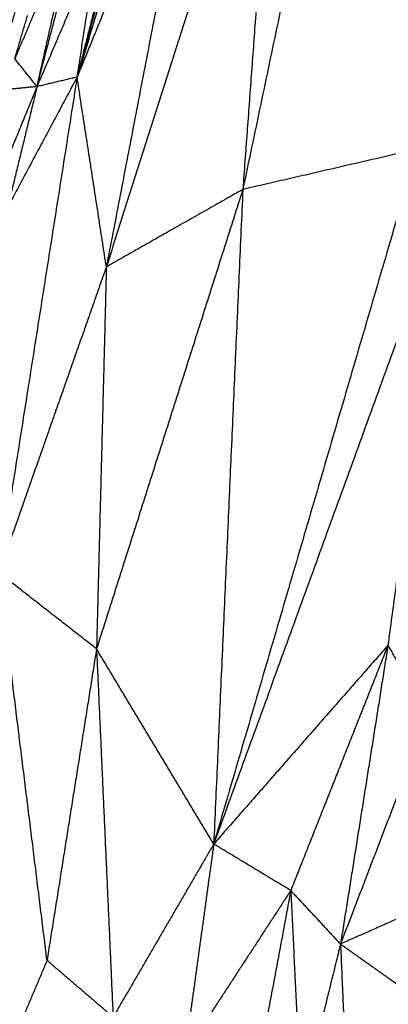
# Model space of a CAD drawing. Header units: millimetres. Extents: x 73 to 109.5, y 0 to 89.7.
# Tile 35 of 83: x 84.9 to 87.6, y 61.2 to 68.2. Entities that reach past the tile are written whole.
import ezdxf

# ---------------------------------------------------------------- set-up
doc = ezdxf.new("R2010")
doc.units = ezdxf.units.MM
doc.header["$MEASUREMENT"] = 0
doc.layers.add('Make2D$visible$lines', color=7, linetype='Continuous', true_color=0x000000)

msp = doc.modelspace()

# ---------------------------------------------------------------- linework, layer by layer
at = {"layer": 'Make2D$visible$lines'}
for points in [[(87.5262, 71.7702), (87.0238, 69.3754), (86.5215, 66.9807)], [(87.5262, 71.7702), (87.9062, 69.9426), (88.2862, 68.1151)], [(87.5262, 71.7702), (87.6457, 69.519), (87.7653, 67.2679)], [(86.2938, 70.3084), (85.9208, 68.3681), (85.5477, 66.4278)], [(85.9856, 70.1744), (85.6623, 68.9787), (85.3389, 67.7829)], [(86.7617, 70.2401), (86.1547, 68.334), (85.5477, 66.4278)], [(86.7617, 70.2401), (86.6416, 68.6104), (86.5215, 66.9807)], [(85.9433, 69.7649), (85.6411, 68.7739), (85.3389, 67.7829)], [(85.9948, 69.3909), (85.6668, 68.5869), (85.3389, 67.7829)], [(85.7384, 69.3594), (85.5418, 68.5834), (85.3451, 67.8075)], [(85.4881, 68.7351), (85.2706, 68.2252), (85.053, 67.7153)], [(85.3389, 67.7829), (85.4135, 68.259), (85.4881, 68.7351)], [(85.053, 67.7153), (85.1597, 68.1894), (85.2664, 68.6635)], [(85.053, 67.7153), (85.1575, 68.1167), (85.262, 68.5182)], [(84.9505, 68.4448), (84.9117, 68.3081), (84.8729, 68.1715)], [(85.0509, 68.2822), (84.9725, 68.0982), (84.8941, 67.9143)], [(84.8941, 67.9143), (84.9403, 68.0703), (84.9865, 68.2263)], [(85.053, 67.7153), (84.9736, 67.8148), (84.8941, 67.9143)], [(85.3389, 67.7829), (85.0598, 66.0136), (84.7808, 64.2443)], [(85.3389, 67.7829), (85.0909, 67.3176), (84.8429, 66.8523)], [(85.3389, 67.7829), (85.1959, 67.7491), (85.053, 67.7153)], [(85.5477, 66.4278), (85.4433, 67.1054), (85.3389, 67.7829)], [(85.053, 67.7153), (84.8802, 67.2938), (84.7075, 66.8724)], [(85.053, 67.7153), (84.9468, 67.7047), (84.8406, 67.6942)], [(85.053, 67.7153), (84.948, 67.2838), (84.8429, 66.8523)], [(87.7653, 67.2679), (87.0396, 64.7872), (86.3138, 62.3065)], [(87.7653, 67.2679), (87.1434, 67.1243), (86.5215, 66.9807)], [(86.5215, 66.9807), (85.9996, 65.3403), (85.4776, 63.6998)], [(86.5215, 66.9807), (86.0346, 66.7043), (85.5477, 66.4278)], [(86.5215, 66.9807), (86.4177, 64.6436), (86.3138, 62.3065)], [(87.9823, 66.8968), (87.1481, 64.6017), (86.3138, 62.3065)], [(87.9823, 66.8968), (87.7697, 65.3109), (87.557, 63.725)], [(85.5477, 66.4278), (85.1643, 65.3361), (84.7808, 64.2443)], [(85.5477, 66.4278), (85.5127, 65.0638), (85.4776, 63.6998)], [(85.4776, 63.6998), (85.1292, 63.9721), (84.7808, 64.2443)], [(85.1242, 61.4752), (84.9525, 62.8597), (84.7808, 64.2443)], [(87.557, 63.725), (86.9354, 63.0158), (86.3138, 62.3065)], [(87.557, 63.725), (87.2104, 62.8498), (86.8637, 61.9745)], [(87.557, 63.725), (87.3879, 62.6586), (87.2187, 61.5921)], [(87.557, 63.725), (87.6999, 63.4735), (87.8427, 63.2219)], [(85.4776, 63.6998), (85.3009, 62.5875), (85.1242, 61.4752)], [(85.4776, 63.6998), (85.5367, 62.3851), (85.5957, 61.0703)], [(86.3138, 62.3065), (85.8957, 63.0032), (85.4776, 63.6998)], [(87.8427, 63.2219), (87.5307, 62.407), (87.2187, 61.5921)], [(86.3138, 62.3065), (85.9548, 61.6884), (85.5957, 61.0703)], [(86.3138, 62.3065), (86.211, 61.56), (86.1081, 60.8135)], [(86.8637, 61.9745), (86.5888, 62.1405), (86.3138, 62.3065)], [(86.8637, 61.9745), (86.4859, 61.394), (86.1081, 60.8135)], [(86.8637, 61.9745), (86.7353, 61.2861), (86.6069, 60.5977)], [(86.8637, 61.9745), (86.9005, 61.213), (86.9372, 60.4515)], [(86.8637, 61.9745), (87.0412, 61.7833), (87.2187, 61.5921)], [(87.986, 61.9327), (87.6023, 61.7624), (87.2187, 61.5921)], [(87.2187, 61.5921), (87.0779, 61.0218), (86.9372, 60.4515)], [(87.2187, 61.5921), (87.4605, 61.4207), (87.7022, 61.2494)], [(87.2187, 61.5921), (87.2411, 61.0679), (87.2635, 60.5437)], [(85.1242, 61.4752), (84.9871, 61.1505), (84.8499, 60.8258)], [(85.5957, 61.0703), (85.36, 61.2728), (85.1242, 61.4752)]]:
    msp.add_open_spline(points, degree=2, dxfattribs=at)

doc.saveas('drawing.dxf')
